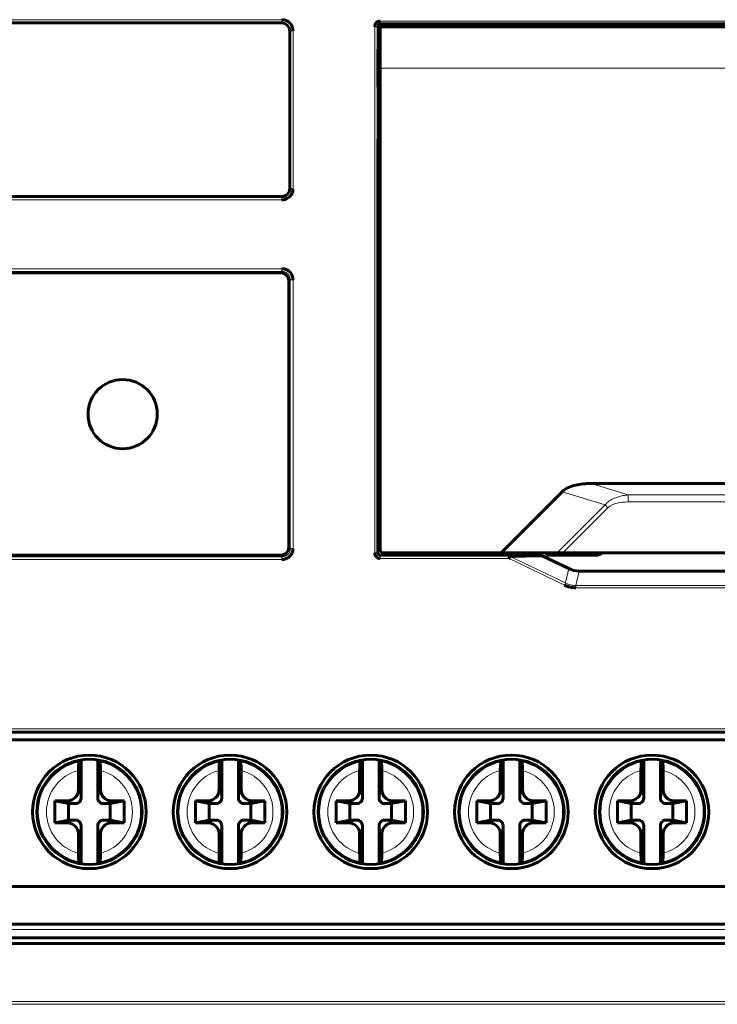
# Model space of a CAD drawing. Header units: millimetres. Extents: x 0 to 594, y 0 to 420.
# Tile 4 of 18: x 141 to 166, y 171 to 207. Entities that reach past the tile are written whole.
import ezdxf

# ---------------------------------------------------------------- set-up
doc = ezdxf.new("R2010")
doc.units = ezdxf.units.MM
doc.linetypes.add('K5LT_BASIC', pattern=[0])
doc.linetypes.add('K5LT_THIN', pattern=[0])
doc.layers.add('Системный слой', color=7, linetype='Continuous')

msp = doc.modelspace()

# ---------------------------------------------------------------- linework, layer by layer
at = {"layer": 'Системный слой', "color": 7, "linetype": 'K5LT_THIN', "lineweight": 18}
for p, q in [((124.575, 206.62), (150.284, 206.62)), ((124.575, 206.52), (150.284, 206.52)), ((150.284, 206.52), (150.265, 206.502)), ((150.284, 206.62), (150.284, 206.52)), ((153.631, 206.367), (153.731, 206.367)), ((153.631, 187.359), (153.631, 206.367)), ((153.731, 206.367), (153.755, 206.367)), ((153.731, 187.359), (153.731, 206.367)), ((153.831, 206.567), (179.802, 206.567)), ((150.582, 206.221), (150.564, 206.203)), ((150.682, 206.221), (150.582, 206.221)), ((150.582, 206.221), (150.582, 200.513)), ((150.682, 206.221), (150.682, 200.513)), ((179.804, 204.867), (153.829, 204.867)), ((153.829, 202.368), (153.812, 202.357)), ((150.284, 200.214), (150.265, 200.232)), ((150.582, 200.513), (150.564, 200.531)), ((150.682, 200.513), (150.582, 200.513)), ((150.284, 200.214), (124.575, 200.214)), ((150.284, 200.114), (124.575, 200.114)), ((150.284, 200.114), (150.284, 200.214)), ((124.575, 197.627), (150.284, 197.627)), ((124.575, 197.527), (150.284, 197.527)), ((150.284, 197.527), (150.23, 197.474)), ((150.284, 197.627), (150.284, 197.527)), ((150.582, 197.228), (150.529, 197.175)), ((150.682, 197.228), (150.582, 197.228)), ((150.582, 197.228), (150.582, 187.519)), ((150.682, 197.228), (150.682, 187.519)), ((160.4, 189.572), (161.95, 189.094)), ((162.783, 189.455), (161.447, 189.867)), ((162.783, 189.455), (170.85, 189.455)), ((162.783, 189.455), (162.783, 189.201)), ((170.85, 189.201), (162.783, 189.201)), ((160.223, 187.367), (161.95, 189.094)), ((160.423, 187.367), (162.05, 188.994)), ((161.95, 189.094), (162.05, 188.994)), ((153.746, 187.779), (153.829, 187.779)), ((153.75, 188.078), (153.829, 188.079)), ((150.582, 187.519), (150.529, 187.573)), ((150.682, 187.519), (150.582, 187.519)), ((150.284, 187.22), (124.575, 187.22)), ((150.284, 187.121), (124.575, 187.121)), ((150.284, 187.22), (150.23, 187.274)), ((150.284, 187.121), (150.284, 187.22)), ((153.731, 187.359), (153.746, 187.374)), ((153.831, 187.259), (153.846, 187.274)), ((158.494, 187.259), (153.831, 187.259)), ((153.831, 187.159), (153.831, 187.259)), ((158.494, 187.159), (153.831, 187.159)), ((158.494, 187.259), (159.593, 187.274)), ((160.486, 186.196), (158.494, 187.159)), ((160.523, 186.274), (158.527, 187.237)), ((161.544, 187.367), (161.628, 187.283)), ((161.628, 187.283), (161.628, 187.274)), ((160.523, 186.274), (160.642, 186.794)), ((160.9, 186.188), (161.019, 186.707)), ((160.486, 186.196), (160.523, 186.274)), ((172.733, 186.188), (160.9, 186.188)), ((160.9, 186.101), (160.9, 186.188)), ((172.733, 186.101), (160.9, 186.101)), ((120.135, 181.004), (192.223, 181.004)), ((120.135, 180.904), (192.223, 180.904)), ((143.029, 178.507), (142.929, 178.807)), ((143.729, 178.807), (143.629, 178.507)), ((148.109, 178.507), (148.009, 178.807)), ((148.809, 178.807), (148.709, 178.507)), ((153.189, 178.507), (153.089, 178.807)), ((153.889, 178.807), (153.789, 178.507)), ((158.269, 178.507), (158.169, 178.807)), ((158.969, 178.807), (158.869, 178.507)), ((163.349, 178.507), (163.249, 178.807)), ((164.049, 178.807), (163.949, 178.507)), ((142.529, 178.407), (142.829, 178.307)), ((143.829, 178.307), (144.129, 178.407)), ((147.609, 178.407), (147.909, 178.307)), ((148.909, 178.307), (149.209, 178.407)), ((152.689, 178.407), (152.989, 178.307)), ((153.989, 178.307), (154.289, 178.407)), ((157.769, 178.407), (158.069, 178.307)), ((159.069, 178.307), (159.369, 178.407)), ((162.849, 178.407), (163.149, 178.307)), ((164.149, 178.307), (164.449, 178.407)), ((142.829, 177.707), (142.529, 177.607)), ((142.929, 177.207), (143.029, 177.507)), ((143.629, 177.507), (143.729, 177.207)), ((144.129, 177.607), (143.829, 177.707)), ((147.909, 177.707), (147.609, 177.607)), ((148.009, 177.207), (148.109, 177.507)), ((148.709, 177.507), (148.809, 177.207)), ((149.209, 177.607), (148.909, 177.707)), ((152.989, 177.707), (152.689, 177.607)), ((153.089, 177.207), (153.189, 177.507)), ((153.789, 177.507), (153.889, 177.207)), ((154.289, 177.607), (153.989, 177.707)), ((158.069, 177.707), (157.769, 177.607)), ((158.169, 177.207), (158.269, 177.507)), ((158.869, 177.507), (158.969, 177.207)), ((159.369, 177.607), (159.069, 177.707)), ((163.149, 177.707), (162.849, 177.607)), ((163.249, 177.207), (163.349, 177.507)), ((163.949, 177.507), (164.049, 177.207)), ((164.449, 177.607), (164.149, 177.707)), ((120.469, 173.757), (191.589, 173.757)), ((191.991, 171.154), (120.367, 171.154)), ((191.991, 171.057), (120.367, 171.057))]:
    msp.add_line(p, q, dxfattribs=at)
at = {"layer": 'Системный слой', "color": 150, "linetype": 'K5LT_BASIC', "lineweight": 60, "true_color": 0x0080ff}
for p, q in [((150.265, 206.502), (124.593, 206.502)), ((153.755, 206.367), (153.755, 205.617)), ((156.429, 206.367), (153.829, 206.367)), ((153.829, 206.367), (153.829, 204.867)), ((153.831, 206.467), (179.802, 206.467)), ((156.429, 206.367), (177.204, 206.367)), ((150.564, 200.531), (150.564, 206.203)), ((153.755, 205.617), (153.829, 205.617)), ((153.829, 204.867), (153.829, 187.467)), ((153.755, 204.117), (153.755, 203.267)), ((153.755, 204.117), (153.829, 204.117)), ((153.755, 203.267), (153.755, 202.324)), ((153.755, 203.267), (153.829, 203.267)), ((153.812, 202.357), (153.829, 202.357)), ((153.745, 202.215), (153.75, 188.078)), ((124.593, 200.232), (150.265, 200.232)), ((150.23, 197.474), (124.628, 197.474)), ((150.529, 187.573), (150.529, 197.175)), ((160.4, 189.572), (158.195, 187.367)), ((161.447, 189.867), (172.186, 189.867)), ((153.75, 188.774), (153.829, 188.774)), ((153.746, 187.779), (153.746, 187.374)), ((153.75, 188.078), (153.829, 188.078)), ((124.628, 187.274), (150.23, 187.274)), ((153.846, 187.274), (159.593, 187.274)), ((158.195, 187.367), (153.929, 187.367)), ((158.195, 187.367), (160.223, 187.367)), ((159.677, 187.259), (160.642, 186.794)), ((159.833, 187.274), (159.927, 187.367)), ((159.833, 187.274), (159.833, 187.367)), ((159.833, 187.274), (161.628, 187.274)), ((160.223, 187.367), (160.423, 187.367)), ((173.21, 187.367), (160.423, 187.367)), ((161.019, 186.707), (172.614, 186.707)), ((120.143, 180.888), (192.215, 180.888)), ((120.469, 180.607), (191.589, 180.607)), ((143.029, 178.507), (143.029, 179.883)), ((143.629, 178.507), (143.629, 179.883)), ((148.109, 178.507), (148.109, 179.883)), ((148.709, 178.507), (148.709, 179.883)), ((153.189, 178.507), (153.189, 179.883)), ((153.789, 178.507), (153.789, 179.883)), ((158.269, 178.507), (158.269, 179.883)), ((158.869, 178.507), (158.869, 179.883)), ((163.349, 178.507), (163.349, 179.883)), ((163.949, 178.507), (163.949, 179.883)), ((142.929, 179.505), (142.929, 178.807)), ((143.729, 179.505), (143.729, 178.807)), ((148.009, 179.505), (148.009, 178.807)), ((148.809, 179.505), (148.809, 178.807)), ((153.089, 179.505), (153.089, 178.807)), ((153.889, 179.505), (153.889, 178.807)), ((158.169, 179.505), (158.169, 178.807)), ((158.969, 179.505), (158.969, 178.807)), ((163.249, 179.505), (163.249, 178.807)), ((164.049, 179.505), (164.049, 178.807)), ((142.079, 178.407), (142.529, 178.407)), ((142.579, 178.307), (142.079, 178.407)), ((142.079, 177.607), (142.079, 178.407)), ((142.579, 178.307), (142.579, 177.707)), ((142.829, 178.307), (142.579, 178.307)), ((144.079, 178.307), (143.829, 178.307)), ((144.079, 178.307), (144.579, 178.407)), ((144.079, 177.707), (144.079, 178.307)), ((144.579, 178.407), (144.129, 178.407)), ((144.579, 178.407), (144.579, 177.607)), ((147.659, 178.307), (147.159, 178.407)), ((147.159, 177.607), (147.159, 178.407)), ((147.159, 178.407), (147.609, 178.407)), ((147.659, 178.307), (147.659, 177.707)), ((147.909, 178.307), (147.659, 178.307)), ((149.159, 178.307), (148.909, 178.307)), ((149.159, 178.307), (149.659, 178.407)), ((149.159, 177.707), (149.159, 178.307)), ((149.659, 178.407), (149.209, 178.407)), ((149.659, 178.407), (149.659, 177.607)), ((152.239, 177.607), (152.239, 178.407)), ((152.239, 178.407), (152.689, 178.407)), ((152.739, 178.307), (152.239, 178.407)), ((152.739, 178.307), (152.739, 177.707)), ((152.989, 178.307), (152.739, 178.307)), ((154.239, 178.307), (153.989, 178.307)), ((154.239, 178.307), (154.739, 178.407)), ((154.239, 177.707), (154.239, 178.307)), ((154.739, 178.407), (154.289, 178.407)), ((154.739, 178.407), (154.739, 177.607)), ((157.319, 178.407), (157.769, 178.407)), ((157.319, 177.607), (157.319, 178.407)), ((157.819, 178.307), (157.319, 178.407)), ((157.819, 178.307), (157.819, 177.707)), ((158.069, 178.307), (157.819, 178.307)), ((159.319, 178.307), (159.069, 178.307)), ((159.319, 178.307), (159.819, 178.407)), ((159.319, 177.707), (159.319, 178.307)), ((159.819, 178.407), (159.369, 178.407)), ((159.819, 178.407), (159.819, 177.607)), ((162.399, 177.607), (162.399, 178.407)), ((162.899, 178.307), (162.399, 178.407)), ((162.399, 178.407), (162.849, 178.407)), ((163.149, 178.307), (162.899, 178.307)), ((162.899, 178.307), (162.899, 177.707)), ((164.399, 178.307), (164.149, 178.307)), ((164.399, 178.307), (164.899, 178.407)), ((164.399, 177.707), (164.399, 178.307)), ((164.899, 178.407), (164.449, 178.407)), ((164.899, 178.407), (164.899, 177.607)), ((142.579, 177.707), (142.079, 177.607)), ((142.079, 177.607), (142.529, 177.607)), ((142.579, 177.707), (142.829, 177.707)), ((143.029, 176.131), (143.029, 177.507)), ((143.629, 176.131), (143.629, 177.507)), ((143.829, 177.707), (144.079, 177.707)), ((144.079, 177.707), (144.579, 177.607)), ((144.579, 177.607), (144.129, 177.607)), ((147.659, 177.707), (147.159, 177.607)), ((147.159, 177.607), (147.609, 177.607)), ((147.659, 177.707), (147.909, 177.707)), ((148.109, 176.131), (148.109, 177.507)), ((148.709, 176.131), (148.709, 177.507)), ((148.909, 177.707), (149.159, 177.707)), ((149.159, 177.707), (149.659, 177.607)), ((149.659, 177.607), (149.209, 177.607)), ((152.739, 177.707), (152.239, 177.607)), ((152.239, 177.607), (152.689, 177.607)), ((152.739, 177.707), (152.989, 177.707)), ((153.189, 176.131), (153.189, 177.507)), ((153.789, 176.131), (153.789, 177.507)), ((153.989, 177.707), (154.239, 177.707)), ((154.239, 177.707), (154.739, 177.607)), ((154.739, 177.607), (154.289, 177.607)), ((157.819, 177.707), (157.319, 177.607)), ((157.319, 177.607), (157.769, 177.607)), ((157.819, 177.707), (158.069, 177.707)), ((158.269, 176.131), (158.269, 177.507)), ((158.869, 176.131), (158.869, 177.507)), ((159.069, 177.707), (159.319, 177.707)), ((159.319, 177.707), (159.819, 177.607)), ((159.819, 177.607), (159.369, 177.607)), ((162.899, 177.707), (162.399, 177.607)), ((162.399, 177.607), (162.849, 177.607)), ((162.899, 177.707), (163.149, 177.707)), ((163.349, 176.131), (163.349, 177.507)), ((163.949, 176.131), (163.949, 177.507)), ((164.149, 177.707), (164.399, 177.707)), ((164.399, 177.707), (164.899, 177.607)), ((164.899, 177.607), (164.449, 177.607)), ((142.929, 176.51), (142.929, 177.207)), ((143.729, 176.51), (143.729, 177.207)), ((148.009, 176.51), (148.009, 177.207)), ((148.809, 176.51), (148.809, 177.207)), ((153.089, 176.51), (153.089, 177.207)), ((153.889, 176.51), (153.889, 177.207)), ((158.169, 176.51), (158.169, 177.207)), ((158.969, 176.51), (158.969, 177.207)), ((163.249, 176.51), (163.249, 177.207)), ((164.049, 176.51), (164.049, 177.207)), ((142.996, 176.136), (142.955, 176.198)), ((143.703, 176.198), (143.662, 176.136)), ((148.076, 176.136), (148.035, 176.198)), ((148.783, 176.198), (148.742, 176.136)), ((153.156, 176.136), (153.115, 176.198)), ((153.863, 176.198), (153.822, 176.136)), ((158.236, 176.136), (158.195, 176.198)), ((158.943, 176.198), (158.902, 176.136)), ((163.316, 176.136), (163.275, 176.198)), ((164.023, 176.198), (163.982, 176.136)), ((191.589, 175.317), (120.469, 175.317)), ((120.469, 173.957), (191.589, 173.957)), ((191.991, 173.255), (120.367, 173.255)), ((191.589, 173.457), (120.469, 173.457))]:
    msp.add_line(p, q, dxfattribs=at)
for centre, radius in [((144.529, 192.374), 1.25), ((143.329, 178.007), 2.05), ((148.409, 178.007), 2.05), ((153.489, 178.007), 2.05), ((158.569, 178.007), 2.05), ((163.649, 178.007), 2.05), ((143.329, 178.007), 1.9), ((148.409, 178.007), 1.9), ((153.489, 178.007), 1.9), ((158.569, 178.007), 1.9), ((163.649, 178.007), 1.9)]:
    msp.add_circle(centre, radius, dxfattribs=at)
msp.add_arc((153.929, 187.467), 0.1, 180, 270, dxfattribs=at)
at = {"layer": 'Системный слой', "color": 7, "linetype": 'K5LT_THIN', "lineweight": 18}
for centre, radius, start, end in [((143.329, 178.007), 1.848, 101.6726, 180), ((148.409, 178.007), 1.848, 101.6726, 180), ((148.409, 178.007), 1.848, 281.6726, 78.3274), ((153.489, 178.007), 1.848, 101.6726, 180), ((153.489, 178.007), 1.848, 281.6726, 78.3274), ((158.569, 178.007), 1.848, 101.6726, 180), ((158.569, 178.007), 1.848, 281.6726, 78.3274), ((163.649, 178.007), 1.848, 101.6726, 180), ((163.649, 178.007), 1.848, 281.6726, 78.3274), ((143.329, 178.007), 1.55, 104.9552, 255.0448), ((143.329, 178.007), 1.55, 284.9552, 75.0448), ((148.409, 178.007), 1.55, 104.9552, 255.0448), ((148.409, 178.007), 1.55, 284.9552, 75.0448), ((153.489, 178.007), 1.55, 104.9552, 255.0448), ((153.489, 178.007), 1.55, 284.9552, 75.0448), ((158.569, 178.007), 1.55, 104.9552, 255.0448), ((158.569, 178.007), 1.55, 284.9552, 75.0448), ((163.649, 178.007), 1.55, 104.9552, 255.0448), ((163.649, 178.007), 1.55, 284.9552, 75.0448), ((143.329, 178.007), 1.848, 180, 258.3273), ((148.409, 178.007), 1.848, 180, 258.3273), ((153.489, 178.007), 1.848, 180, 258.3273), ((158.569, 178.007), 1.848, 180, 258.3273), ((163.649, 178.007), 1.848, 180, 258.3273)]:
    msp.add_arc(centre, radius, start, end, dxfattribs=at)
at = {"layer": 'Системный слой', "color": 150, "linetype": 'K5LT_BASIC', "lineweight": 60, "true_color": 0x0080ff}
msp.add_ellipse((153.755, 204.867), major_axis=(0, 0.75), ratio=0.017455, start_param=0, end_param=3.141593, dxfattribs=at)
for points in [[(150.564, 206.203), (150.564, 206.303), (150.489, 206.427), (150.365, 206.502), (150.265, 206.502)], [(150.284, 206.62), (150.304, 206.62), (150.343, 206.617), (150.401, 206.604), (150.46, 206.581), (150.519, 206.546), (150.577, 206.495), (150.63, 206.425), (150.671, 206.333), (150.682, 206.26), (150.682, 206.221)], [(153.631, 206.367), (153.631, 206.384), (153.635, 206.417), (153.656, 206.47), (153.695, 206.519), (153.754, 206.556), (153.803, 206.567), (153.831, 206.567)], [(153.855, 206.467), (153.789, 206.467), (153.755, 206.434), (153.755, 206.367)], [(155.529, 206.467), (155.534, 206.467), (155.539, 206.432), (155.544, 206.363)], [(153.755, 202.324), (153.774, 202.366), (153.798, 202.401), (153.826, 202.428)], [(153.812, 202.357), (153.797, 202.357), (153.784, 202.356), (153.771, 202.354)], [(153.745, 202.215), (153.745, 202.219), (153.745, 202.235), (153.745, 202.242), (153.746, 202.252), (153.746, 202.259), (153.747, 202.266), (153.747, 202.272), (153.748, 202.279), (153.749, 202.285), (153.749, 202.29), (153.75, 202.296), (153.751, 202.302), (153.752, 202.307), (153.753, 202.313), (153.754, 202.319), (153.755, 202.322), (153.755, 202.324)], [(150.265, 200.232), (150.365, 200.232), (150.489, 200.307), (150.564, 200.431), (150.564, 200.531)], [(150.682, 200.513), (150.682, 200.493), (150.679, 200.453), (150.666, 200.395), (150.643, 200.336), (150.608, 200.277), (150.558, 200.219), (150.487, 200.166), (150.395, 200.125), (150.323, 200.114), (150.284, 200.114)], [(150.529, 197.175), (150.529, 197.274), (150.454, 197.398), (150.33, 197.474), (150.23, 197.474)], [(150.284, 197.627), (150.304, 197.627), (150.343, 197.624), (150.401, 197.61), (150.46, 197.588), (150.519, 197.553), (150.577, 197.502), (150.63, 197.432), (150.671, 197.339), (150.682, 197.267), (150.682, 197.228)], [(153.746, 187.779), (153.746, 187.877), (153.747, 188.001), (153.749, 188.063), (153.75, 188.078)], [(150.23, 187.274), (150.33, 187.274), (150.454, 187.349), (150.529, 187.473), (150.529, 187.573)], [(150.682, 187.519), (150.682, 187.499), (150.679, 187.46), (150.666, 187.402), (150.643, 187.343), (150.608, 187.284), (150.558, 187.226), (150.487, 187.172), (150.395, 187.132), (150.323, 187.121), (150.284, 187.121)], [(153.831, 187.159), (153.814, 187.159), (153.781, 187.163), (153.728, 187.184), (153.679, 187.223), (153.642, 187.282), (153.631, 187.331), (153.631, 187.359)], [(153.746, 187.374), (153.746, 187.307), (153.779, 187.274), (153.846, 187.274)], [(158.494, 187.159), (158.493, 187.182), (158.479, 187.219), (158.519, 187.243), (158.504, 187.258), (158.494, 187.259)], [(158.527, 187.237), (158.914, 187.242), (159.29, 187.254), (159.677, 187.259)], [(159.593, 187.274), (159.599, 187.274), (159.613, 187.275), (159.659, 187.266), (159.677, 187.259)], [(160.642, 186.794), (160.761, 186.736), (160.887, 186.707), (161.019, 186.707)], [(160.9, 186.101), (160.828, 186.101), (160.687, 186.117), (160.551, 186.164), (160.486, 186.196)], [(142.929, 179.505), (142.929, 179.544), (142.93, 179.617), (142.936, 179.716), (142.945, 179.787), (142.952, 179.811), (142.955, 179.816)], [(143.703, 179.816), (143.707, 179.811), (143.713, 179.787), (143.722, 179.717), (143.728, 179.619), (143.729, 179.545), (143.729, 179.505)], [(148.009, 179.505), (148.009, 179.544), (148.01, 179.617), (148.016, 179.716), (148.025, 179.787), (148.032, 179.811), (148.035, 179.816)], [(153.089, 179.505), (153.089, 179.544), (153.09, 179.617), (153.096, 179.716), (153.105, 179.787), (153.112, 179.811), (153.115, 179.816)], [(158.169, 179.505), (158.169, 179.544), (158.17, 179.617), (158.176, 179.716), (158.185, 179.787), (158.192, 179.811), (158.195, 179.816)], [(163.249, 179.505), (163.249, 179.544), (163.25, 179.617), (163.256, 179.716), (163.265, 179.787), (163.272, 179.811), (163.275, 179.816)], [(149.209, 178.407), (149.076, 178.407), (148.91, 178.508), (148.809, 178.674), (148.809, 178.807)], [(154.289, 178.407), (154.156, 178.407), (153.99, 178.508), (153.889, 178.674), (153.889, 178.807)], [(159.369, 178.407), (159.236, 178.407), (159.07, 178.508), (158.969, 178.674), (158.969, 178.807)], [(164.449, 178.407), (164.316, 178.407), (164.15, 178.508), (164.049, 178.674), (164.049, 178.807)], [(142.829, 178.307), (142.896, 178.307), (142.979, 178.358), (143.029, 178.44), (143.029, 178.507)], [(143.629, 178.507), (143.629, 178.44), (143.68, 178.358), (143.762, 178.307), (143.829, 178.307)], [(147.909, 178.307), (147.976, 178.307), (148.059, 178.358), (148.109, 178.44), (148.109, 178.507)], [(148.709, 178.507), (148.709, 178.44), (148.76, 178.358), (148.842, 178.307), (148.909, 178.307)], [(152.989, 178.307), (153.056, 178.307), (153.139, 178.358), (153.189, 178.44), (153.189, 178.507)], [(153.789, 178.507), (153.789, 178.44), (153.84, 178.358), (153.922, 178.307), (153.989, 178.307)], [(158.069, 178.307), (158.136, 178.307), (158.219, 178.358), (158.269, 178.44), (158.269, 178.507)], [(158.869, 178.507), (158.869, 178.44), (158.92, 178.358), (159.002, 178.307), (159.069, 178.307)], [(163.149, 178.307), (163.216, 178.307), (163.299, 178.358), (163.349, 178.44), (163.349, 178.507)], [(163.949, 178.507), (163.949, 178.44), (164, 178.358), (164.082, 178.307), (164.149, 178.307)], [(142.529, 177.607), (142.662, 177.607), (142.828, 177.506), (142.929, 177.34), (142.929, 177.207)], [(143.029, 177.507), (143.029, 177.574), (142.979, 177.657), (142.896, 177.707), (142.829, 177.707)], [(143.829, 177.707), (143.762, 177.707), (143.68, 177.657), (143.629, 177.574), (143.629, 177.507)], [(147.609, 177.607), (147.742, 177.607), (147.908, 177.506), (148.009, 177.34), (148.009, 177.207)], [(148.109, 177.507), (148.109, 177.574), (148.059, 177.657), (147.976, 177.707), (147.909, 177.707)], [(148.909, 177.707), (148.842, 177.707), (148.76, 177.657), (148.709, 177.574), (148.709, 177.507)], [(152.689, 177.607), (152.822, 177.607), (152.988, 177.506), (153.089, 177.34), (153.089, 177.207)], [(153.189, 177.507), (153.189, 177.574), (153.139, 177.657), (153.056, 177.707), (152.989, 177.707)], [(153.989, 177.707), (153.922, 177.707), (153.84, 177.657), (153.789, 177.574), (153.789, 177.507)], [(157.769, 177.607), (157.902, 177.607), (158.068, 177.506), (158.169, 177.34), (158.169, 177.207)], [(158.269, 177.507), (158.269, 177.574), (158.219, 177.657), (158.136, 177.707), (158.069, 177.707)], [(159.069, 177.707), (159.002, 177.707), (158.92, 177.657), (158.869, 177.574), (158.869, 177.507)], [(162.849, 177.607), (162.982, 177.607), (163.148, 177.506), (163.249, 177.34), (163.249, 177.207)], [(163.349, 177.507), (163.349, 177.574), (163.299, 177.657), (163.216, 177.707), (163.149, 177.707)], [(164.149, 177.707), (164.082, 177.707), (164, 177.657), (163.949, 177.574), (163.949, 177.507)], [(142.955, 176.198), (142.952, 176.203), (142.945, 176.227), (142.936, 176.297), (142.93, 176.396), (142.929, 176.47), (142.929, 176.51)], [(143.729, 176.51), (143.729, 176.47), (143.728, 176.397), (143.722, 176.298), (143.713, 176.227), (143.707, 176.203), (143.703, 176.198)], [(148.035, 176.198), (148.032, 176.203), (148.025, 176.227), (148.016, 176.297), (148.01, 176.396), (148.009, 176.47), (148.009, 176.51)], [(153.115, 176.198), (153.112, 176.203), (153.105, 176.227), (153.096, 176.297), (153.09, 176.396), (153.089, 176.47), (153.089, 176.51)], [(158.195, 176.198), (158.192, 176.203), (158.185, 176.227), (158.176, 176.297), (158.17, 176.396), (158.169, 176.47), (158.169, 176.51)], [(163.275, 176.198), (163.272, 176.203), (163.265, 176.227), (163.256, 176.297), (163.25, 176.396), (163.249, 176.47), (163.249, 176.51)]]:
    msp.add_open_spline(points, degree=3, dxfattribs=at)
at = {"layer": 'Системный слой', "color": 7, "linetype": 'K5LT_THIN', "lineweight": 18}
for points in [[(150.284, 206.52), (150.298, 206.52), (150.328, 206.518), (150.372, 206.508), (150.416, 206.491), (150.46, 206.465), (150.504, 206.427), (150.544, 206.375), (150.574, 206.305), (150.582, 206.25), (150.582, 206.221)], [(153.731, 206.367), (153.731, 206.375), (153.733, 206.392), (153.743, 206.419), (153.763, 206.443), (153.792, 206.462), (153.817, 206.467), (153.831, 206.467)], [(150.582, 200.513), (150.582, 200.498), (150.58, 200.468), (150.571, 200.424), (150.553, 200.38), (150.527, 200.336), (150.489, 200.292), (150.437, 200.252), (150.367, 200.222), (150.312, 200.214), (150.284, 200.214)], [(150.284, 197.527), (150.298, 197.527), (150.328, 197.525), (150.372, 197.515), (150.416, 197.498), (150.46, 197.472), (150.504, 197.434), (150.544, 197.381), (150.574, 197.312), (150.582, 197.257), (150.582, 197.228)], [(161.95, 189.094), (161.968, 189.116), (162.008, 189.16), (162.084, 189.225), (162.179, 189.286), (162.294, 189.343), (162.431, 189.393), (162.592, 189.432), (162.716, 189.449), (162.783, 189.455)], [(162.05, 188.994), (162.137, 189.081), (162.385, 189.18), (162.649, 189.201), (162.783, 189.201)], [(150.582, 187.519), (150.582, 187.504), (150.58, 187.474), (150.571, 187.431), (150.553, 187.387), (150.527, 187.343), (150.489, 187.299), (150.437, 187.259), (150.367, 187.228), (150.312, 187.22), (150.284, 187.22)], [(153.831, 187.259), (153.823, 187.259), (153.806, 187.261), (153.779, 187.271), (153.755, 187.291), (153.736, 187.32), (153.731, 187.345), (153.731, 187.359)], [(158.494, 187.259), (158.499, 187.259), (158.51, 187.256), (158.523, 187.245), (158.534, 187.239), (158.527, 187.237)], [(160.9, 186.188), (160.836, 186.187), (160.707, 186.201), (160.583, 186.245), (160.523, 186.274)]]:
    msp.add_open_spline(points, degree=3, dxfattribs=at)
for points, weights in [([(153.831, 206.567), (153.831, 206.508), (153.831, 206.467), (153.831, 206.467)], [1, 0.804742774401, 0.804742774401, 1]), ([(153.631, 187.359), (153.689, 187.359), (153.73, 187.359), (153.731, 187.359)], [1, 0.808836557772, 0.808836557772, 1])]:
    msp.add_rational_spline(points, weights, degree=3, dxfattribs=at)
at = {"layer": 'Системный слой', "color": 150, "linetype": 'K5LT_BASIC', "lineweight": 60, "true_color": 0x0080ff}
for points, knots in [([(161.447, 189.867), (161.252, 189.867), (160.97, 189.843), (160.625, 189.734), (160.469, 189.641), (160.4, 189.572)], [0, 0, 0, 0, 0.5, 0.75, 1, 1, 1, 1]), ([(161.845, 187.367), (161.844, 187.365), (161.792, 187.313), (161.728, 187.274), (161.628, 187.274)], [0.4817848, 0.4817848, 0.4817848, 0.4817848, 0.5, 1, 1, 1, 1]), ([(161.628, 187.283), (161.68, 187.283), (161.757, 187.304), (161.818, 187.35), (161.836, 187.367)], [0, 0, 0, 0, 0.3333333, 0.4875673, 0.4875673, 0.4875673, 0.4875673]), ([(142.955, 179.816), (142.963, 179.829), (142.977, 179.849), (142.991, 179.87), (142.996, 179.878)], [0, 0, 0, 0, 0.3333333, 0.5559628, 0.5559628, 0.5559628, 0.5559628]), ([(143.662, 179.878), (143.667, 179.87), (143.681, 179.849), (143.695, 179.829), (143.703, 179.816)], [0.4440273, 0.4440273, 0.4440273, 0.4440273, 0.6666667, 1, 1, 1, 1]), ([(148.035, 179.816), (148.043, 179.829), (148.057, 179.849), (148.071, 179.87), (148.076, 179.878)], [0, 0, 0, 0, 0.3333333, 0.5559628, 0.5559628, 0.5559628, 0.5559628]), ([(148.742, 179.878), (148.747, 179.87), (148.761, 179.849), (148.775, 179.829), (148.783, 179.816)], [0.4440276, 0.4440276, 0.4440276, 0.4440276, 0.6666667, 1, 1, 1, 1]), ([(148.783, 179.816), (148.787, 179.811), (148.793, 179.787), (148.802, 179.717), (148.808, 179.619), (148.809, 179.545), (148.809, 179.505)], [0.0000125, 0.0000125, 0.0000125, 0.0000125, 0.25, 0.5, 0.75, 1, 1, 1, 1]), ([(153.115, 179.816), (153.123, 179.829), (153.137, 179.849), (153.151, 179.87), (153.156, 179.878)], [0, 0, 0, 0, 0.3333333, 0.5559628, 0.5559628, 0.5559628, 0.5559628]), ([(153.822, 179.878), (153.827, 179.87), (153.841, 179.849), (153.855, 179.829), (153.863, 179.816)], [0.4440276, 0.4440276, 0.4440276, 0.4440276, 0.6666667, 1, 1, 1, 1]), ([(153.863, 179.816), (153.867, 179.811), (153.873, 179.787), (153.882, 179.717), (153.888, 179.619), (153.889, 179.545), (153.889, 179.505)], [0.0000125, 0.0000125, 0.0000125, 0.0000125, 0.25, 0.5, 0.75, 1, 1, 1, 1]), ([(158.195, 179.816), (158.203, 179.829), (158.217, 179.849), (158.231, 179.87), (158.236, 179.878)], [0, 0, 0, 0, 0.3333333, 0.5559628, 0.5559628, 0.5559628, 0.5559628]), ([(158.902, 179.878), (158.907, 179.87), (158.921, 179.849), (158.935, 179.829), (158.943, 179.816)], [0.4440276, 0.4440276, 0.4440276, 0.4440276, 0.6666667, 1, 1, 1, 1]), ([(158.943, 179.816), (158.947, 179.811), (158.953, 179.787), (158.962, 179.717), (158.968, 179.619), (158.969, 179.545), (158.969, 179.505)], [0.0000125, 0.0000125, 0.0000125, 0.0000125, 0.25, 0.5, 0.75, 1, 1, 1, 1]), ([(163.275, 179.816), (163.283, 179.829), (163.297, 179.849), (163.311, 179.87), (163.316, 179.878)], [0, 0, 0, 0, 0.3333333, 0.5559628, 0.5559628, 0.5559628, 0.5559628]), ([(163.982, 179.878), (163.987, 179.87), (164.001, 179.849), (164.015, 179.829), (164.023, 179.816)], [0.4440276, 0.4440276, 0.4440276, 0.4440276, 0.6666667, 1, 1, 1, 1]), ([(164.023, 179.816), (164.027, 179.811), (164.033, 179.787), (164.042, 179.717), (164.048, 179.619), (164.049, 179.545), (164.049, 179.505)], [0.0000125, 0.0000125, 0.0000125, 0.0000125, 0.25, 0.5, 0.75, 1, 1, 1, 1]), ([(142.929, 178.807), (142.929, 178.674), (142.828, 178.508), (142.662, 178.407), (142.529, 178.407)], [0.0000006, 0.0000006, 0.0000006, 0.0000006, 0.5, 1, 1, 1, 1]), ([(144.129, 178.407), (143.996, 178.407), (143.83, 178.508), (143.729, 178.674), (143.729, 178.807)], [0, 0, 0, 0, 0.5, 0.9999994, 0.9999994, 0.9999994, 0.9999994]), ([(148.009, 178.807), (148.009, 178.674), (147.908, 178.508), (147.742, 178.407), (147.609, 178.407)], [0.0000006, 0.0000006, 0.0000006, 0.0000006, 0.5, 1, 1, 1, 1]), ([(153.089, 178.807), (153.089, 178.674), (152.988, 178.508), (152.822, 178.407), (152.689, 178.407)], [0.0000006, 0.0000006, 0.0000006, 0.0000006, 0.5, 1, 1, 1, 1]), ([(158.169, 178.807), (158.169, 178.674), (158.068, 178.508), (157.902, 178.407), (157.769, 178.407)], [0.0000006, 0.0000006, 0.0000006, 0.0000006, 0.5, 1, 1, 1, 1]), ([(163.249, 178.807), (163.249, 178.674), (163.148, 178.508), (162.982, 178.407), (162.849, 178.407)], [0.0000006, 0.0000006, 0.0000006, 0.0000006, 0.5, 1, 1, 1, 1]), ([(143.729, 177.207), (143.729, 177.34), (143.83, 177.506), (143.996, 177.607), (144.129, 177.607)], [0.0000006, 0.0000006, 0.0000006, 0.0000006, 0.5, 1, 1, 1, 1]), ([(148.809, 177.207), (148.809, 177.34), (148.91, 177.506), (149.076, 177.607), (149.209, 177.607)], [0.0000006, 0.0000006, 0.0000006, 0.0000006, 0.5, 1, 1, 1, 1]), ([(153.889, 177.207), (153.889, 177.34), (153.99, 177.506), (154.156, 177.607), (154.289, 177.607)], [0.0000006, 0.0000006, 0.0000006, 0.0000006, 0.5, 1, 1, 1, 1]), ([(158.969, 177.207), (158.969, 177.34), (159.07, 177.506), (159.236, 177.607), (159.369, 177.607)], [0.0000006, 0.0000006, 0.0000006, 0.0000006, 0.5, 1, 1, 1, 1]), ([(164.049, 177.207), (164.049, 177.34), (164.15, 177.506), (164.316, 177.607), (164.449, 177.607)], [0.0000006, 0.0000006, 0.0000006, 0.0000006, 0.5, 1, 1, 1, 1]), ([(148.809, 176.51), (148.809, 176.47), (148.808, 176.397), (148.802, 176.298), (148.793, 176.227), (148.787, 176.203), (148.783, 176.198)], [0, 0, 0, 0, 0.25, 0.5, 0.75, 0.999996, 0.999996, 0.999996, 0.999996]), ([(153.889, 176.51), (153.889, 176.47), (153.888, 176.397), (153.882, 176.298), (153.873, 176.227), (153.867, 176.203), (153.863, 176.198)], [0, 0, 0, 0, 0.25, 0.5, 0.75, 0.999996, 0.999996, 0.999996, 0.999996]), ([(158.969, 176.51), (158.969, 176.47), (158.968, 176.397), (158.962, 176.298), (158.953, 176.227), (158.947, 176.203), (158.943, 176.198)], [0, 0, 0, 0, 0.25, 0.5, 0.75, 0.999996, 0.999996, 0.999996, 0.999996]), ([(164.049, 176.51), (164.049, 176.47), (164.048, 176.397), (164.042, 176.298), (164.033, 176.227), (164.027, 176.203), (164.023, 176.198)], [0, 0, 0, 0, 0.25, 0.5, 0.75, 0.999996, 0.999996, 0.999996, 0.999996])]:
    msp.add_open_spline(points, degree=3, knots=knots, dxfattribs=at)
msp.add_rational_spline([(158.494, 187.159), (158.509, 187.19), (158.522, 187.218), (158.527, 187.237)], [1, 0.916782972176, 0.916782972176, 1], degree=3, dxfattribs=at)
at = {"layer": 'Системный слой', "color": 7, "linetype": 'K5LT_THIN', "lineweight": 18}
msp.add_open_spline([(143.703, 179.816), (143.741, 179.809), (143.816, 179.791), (143.927, 179.756), (144.037, 179.715), (144.144, 179.667), (144.247, 179.612), (144.347, 179.55), (144.442, 179.483), (144.533, 179.41), (144.619, 179.331), (144.7, 179.247), (144.775, 179.159), (144.845, 179.065), (144.908, 178.968), (144.966, 178.867), (145.016, 178.763), (145.06, 178.656), (145.097, 178.546), (145.128, 178.435), (145.151, 178.322), (145.167, 178.208), (145.175, 178.102), (145.178, 178.002), (145.174, 177.89), (145.163, 177.775), (145.145, 177.661), (145.12, 177.547), (145.077, 177.398), (145.005, 177.218), (144.893, 177.014), (144.756, 176.826), (144.597, 176.657), (144.418, 176.508), (144.221, 176.384), (143.984, 176.272), (143.807, 176.219), (143.703, 176.198)], degree=3, knots=[0, 0, 0, 0, 0.934321, 1.86212, 2.771062, 3.662962, 4.543063, 5.410569, 6.270266, 7.121119, 7.967794, 8.809132, 9.649699, 10.488306, 11.329447, 12.171978, 13.020355, 13.873549, 14.736013, 15.60691, 16.490721, 17.386928, 18.299903, 19.000003, 19.8734, 20.746797, 21.620194, 22.493591, 23.366988, 25.113782, 26.860576, 28.60737, 30.354164, 32.100958, 33.847752, 35.594546, 38, 38, 38, 38], dxfattribs=at)

doc.saveas('drawing.dxf')
